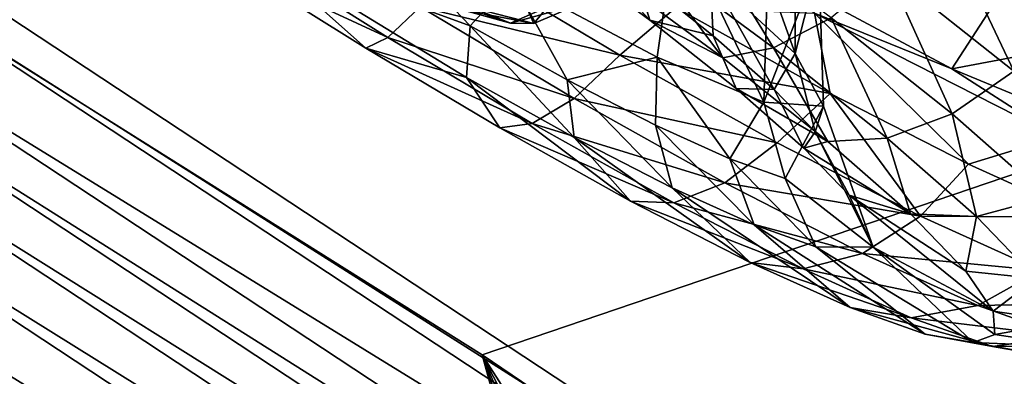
# Model space of a CAD drawing. Header units: metres. Extents: x -1651 to 0, y -1070 to 0.
# Tile 100 of 111: x -371 to -339, y -370 to -359. Entities that reach past the tile are written whole.
import ezdxf

# ---------------------------------------------------------------- set-up
doc = ezdxf.new("R2010")
doc.units = ezdxf.units.M

msp = doc.modelspace()

# ---------------------------------------------------------------- linework, layer by layer
at = {"layer": 'None'}
for points in [[(-341.815216, -616.413513, -406), (-356.292084, -646.405518, -406), (-444.100098, -316.000854, -406)], [(-356.292084, -646.405518, -406), (-371.644379, -675.803894, -406), (-444.100098, -316.000854, -406)], [(-444.100098, -316.000854, -406), (-405.507202, -338.635468, -406), (-341.815216, -616.413513, -406)], [(-377.30127, -354.863586, -377.175201), (-320.422455, -392.416199, -377.175201), (-355.208771, -316.096222, -60)], [(-355.208771, -316.096222, -60), (-320.422455, -392.416199, -377.175201), (-291.89328, -357.948517, -60)], [(-359.734283, -613.318115, -403), (-498.573669, -318.762085, -403), (-694.077942, -820.897461, -403)], [(-498.573669, -318.762085, -403), (-359.734283, -613.318115, -403), (-448.937836, -346.290924, -403)], [(-298.524719, -350.212921, -62.999996), (-355.983276, -369.770508, -406), (-405.507202, -338.635468, -406)], [(-405.507202, -338.635468, -406), (-334.922852, -601.223877, -406), (-341.815216, -616.413513, -406)], [(-355.983276, -369.770508, -406), (-309.661865, -539.102539, -406), (-405.507202, -338.635468, -406)], [(-309.661865, -539.102539, -406), (-315.602234, -554.773071, -406), (-405.507202, -338.635468, -406)], [(-405.507202, -338.635468, -406), (-315.602234, -554.773071, -406), (-321.796661, -570.361023, -406)], [(-321.796661, -570.361023, -406), (-328.244324, -585.862122, -406), (-405.507202, -338.635468, -406)], [(-328.244324, -585.862122, -406), (-334.922852, -601.223877, -406), (-405.507202, -338.635468, -406)], [(-359.734283, -613.318115, -403), (-336.135834, -558.013428, -403), (-448.937836, -346.290924, -403)], [(-448.937836, -346.290924, -403), (-336.135834, -558.013428, -403), (-393.895142, -379.520782, -403)], [(-298.524719, -350.212921, -62.999996), (-307.57663, -402.615631, -406), (-355.983276, -369.770508, -406)], [(-377.30127, -354.863586, -377.175201), (-377.914093, -355.923676, -382.385681), (-320.422455, -392.416199, -377.175201)], [(-377.914093, -355.923676, -382.385681), (-379.049469, -357.721771, -387.314758), (-321.077454, -393.44696, -382.385681)], [(-377.914093, -355.923676, -382.385681), (-321.077454, -393.44696, -382.385681), (-320.422455, -392.416199, -377.175201)], [(-379.049469, -357.721771, -387.314758), (-379.789124, -358.893097, -389.61441), (-322.285004, -395.197418, -387.314758)], [(-379.049469, -357.721771, -387.314758), (-322.285004, -395.197418, -387.314758), (-321.077454, -393.44696, -382.385681)], [(-379.789124, -358.893097, -389.61441), (-380.635193, -360.232971, -391.779236), (-323.071655, -396.337708, -389.61441)], [(-379.789124, -358.893097, -389.61441), (-323.071655, -396.337708, -389.61441), (-322.285004, -395.197418, -387.314758)], [(-380.635193, -360.232971, -391.779236), (-381.580414, -361.729889, -393.793457), (-323.971497, -397.64209, -391.779236)], [(-380.635193, -360.232971, -391.779236), (-323.971497, -397.64209, -391.779236), (-323.071655, -396.337708, -389.61441)], [(-381.580414, -361.729889, -393.793457), (-382.617493, -363.372253, -395.641296), (-324.976776, -399.099335, -393.793457)], [(-381.580414, -361.729889, -393.793457), (-324.976776, -399.099335, -393.793457), (-323.971497, -397.64209, -391.779236)], [(-382.617493, -363.372253, -395.641296), (-383.7388, -365.14801, -397.307617), (-326.079773, -400.698212, -395.641296)], [(-382.617493, -363.372253, -395.641296), (-326.079773, -400.698212, -395.641296), (-324.976776, -399.099335, -393.793457)], [(-327.272339, -402.42691, -397.307617), (-383.7388, -365.14801, -397.307617), (-384.935303, -367.042877, -398.780426)], [(-326.079773, -400.698212, -395.641296), (-383.7388, -365.14801, -397.307617), (-327.272339, -402.42691, -397.307617)], [(-386.197632, -369.041992, -400.048401), (-328.544891, -404.271576, -398.780426), (-384.935303, -367.042877, -398.780426)], [(-328.544891, -404.271576, -398.780426), (-327.272339, -402.42691, -397.307617), (-384.935303, -367.042877, -398.780426)], [(-387.516418, -371.130493, -401.100159), (-329.887451, -406.217712, -400.048401), (-386.197632, -369.041992, -400.048401)], [(-386.197632, -369.041992, -400.048401), (-329.887451, -406.217712, -400.048401), (-328.544891, -404.271576, -398.780426)], [(-298.536896, -507.503082, -406), (-303.976257, -523.353577, -406), (-355.983276, -369.770508, -406)], [(-303.976257, -523.353577, -406), (-309.661865, -539.102539, -406), (-355.983276, -369.770508, -406)], [(-307.57663, -402.615631, -406), (-288.360138, -475.365112, -406), (-355.983276, -369.770508, -406)], [(-288.360138, -475.365112, -406), (-293.318024, -491.467499, -406), (-355.983276, -369.770508, -406)], [(-355.983276, -369.770508, -406), (-293.318024, -491.467499, -406), (-298.536896, -507.503082, -406)]]:
    msp.add_3dface(points, dxfattribs=at)
at = {"layer": 'None012347'}
for points in [[(-345.901184, -360.055847, -242.225754), (-348.64624, -357.519867, -236.98407), (-348.263062, -353.463348, -239.319351)], [(-345.912415, -355.63559, -243.812317), (-345.901184, -360.055847, -242.225754), (-348.263062, -353.463348, -239.319351)], [(-356.368683, -359.16217, -268.006195), (-361.579346, -353.708099, -267.994385), (-363.430237, -356.579254, -271.409088)], [(-355.03241, -357.686768, -266.325897), (-361.579346, -353.708099, -267.994385), (-356.368683, -359.16217, -268.006195)], [(-355.03241, -357.686768, -266.325897), (-350.351257, -360.172119, -262.671936), (-349.720764, -355.730896, -261.281342)], [(-350.804901, -356.764435, -222.676575), (-346.599426, -359.868286, -225.357742), (-349.223175, -355.596802, -221.128983)], [(-349.720764, -355.730896, -261.281342), (-350.351257, -360.172119, -262.671936), (-346.910278, -361.625549, -257.428955)], [(-346.910278, -361.625549, -257.428955), (-346.773621, -356.97525, -256.787231), (-349.720764, -355.730896, -261.281342)], [(-346.599426, -359.868286, -225.357742), (-344.744324, -358.902435, -223.984421), (-349.223175, -355.596802, -221.128983)], [(-345.912415, -355.63559, -243.812317), (-345.140717, -357.08078, -250.29953), (-345.901184, -360.055847, -242.225754)], [(-338.860657, -360.619476, -227.333817), (-341.170776, -355.741333, -223.166351), (-342.925751, -357.389526, -223.169464)], [(-337.25415, -358.859772, -227.222733), (-341.170776, -355.741333, -223.166351), (-338.860657, -360.619476, -227.333817)], [(-340.855225, -360.54422, -271.505707), (-345.277313, -358.757141, -278.796692), (-349.425476, -355.955872, -277.934052)], [(-338.165436, -356.373596, -272.114838), (-340.855225, -360.54422, -271.505707), (-349.425476, -355.955872, -277.934052)], [(-338.165436, -356.373596, -272.114838), (-332.085602, -358.88974, -262.495544), (-340.855225, -360.54422, -271.505707)], [(-363.878265, -357.275513, -276.167694), (-359.730499, -359.885254, -275.720581), (-363.430237, -356.579254, -271.409088)], [(-363.515625, -356.713989, -278.457428), (-359.030365, -359.536072, -277.973938), (-363.878265, -357.275513, -276.167694)], [(-357.983276, -358.548615, -280.020599), (-359.030365, -359.536072, -277.973938), (-363.515625, -356.713989, -278.457428)], [(-359.730499, -359.885254, -275.720581), (-356.489655, -360.830261, -269.867126), (-363.430237, -356.579254, -271.409088)], [(-363.430237, -356.579254, -271.409088), (-356.489655, -360.830261, -269.867126), (-356.368683, -359.16217, -268.006195)], [(-353.781525, -356.617554, -229.065826), (-350.589142, -358.973694, -231.101105), (-352.123962, -357.322174, -224.584137)], [(-350.589142, -358.973694, -231.101105), (-353.781525, -356.617554, -229.065826), (-351.049774, -357.488586, -233.06134)], [(-352.123962, -357.322174, -224.584137), (-348.234924, -360.192505, -227.063553), (-350.804901, -356.764435, -222.676575)], [(-348.234924, -360.192505, -227.063553), (-346.599426, -359.868286, -225.357742), (-350.804901, -356.764435, -222.676575)], [(-357.983276, -358.548615, -280.020599), (-356.717407, -357.020935, -281.545074), (-351.549622, -360.102997, -279.82782)], [(-356.717407, -357.020935, -281.545074), (-349.747498, -358.57431, -280.434753), (-351.549622, -360.102997, -279.82782)], [(-345.140717, -357.08078, -250.29953), (-346.773621, -356.97525, -256.787231), (-346.910278, -361.625549, -257.428955)], [(-344.994171, -361.751007, -249.827057), (-345.140717, -357.08078, -250.29953), (-346.910278, -361.625549, -257.428955)], [(-345.140717, -357.08078, -250.29953), (-344.994171, -361.751007, -249.827057), (-345.901184, -360.055847, -242.225754)], [(-359.030365, -359.536072, -277.973938), (-359.730499, -359.885254, -275.720581), (-363.878265, -357.275513, -276.167694)], [(-352.123962, -357.322174, -224.584137), (-350.589142, -358.973694, -231.101105), (-348.234924, -360.192505, -227.063553)], [(-342.925751, -357.389526, -223.169464), (-344.744324, -358.902435, -223.984421), (-340.842163, -362.00293, -227.981888)], [(-338.860657, -360.619476, -227.333817), (-342.925751, -357.389526, -223.169464), (-340.842163, -362.00293, -227.981888)], [(-353.247314, -360.907074, -266.170258), (-355.03241, -357.686768, -266.325897), (-356.368683, -359.16217, -268.006195)], [(-350.351257, -360.172119, -262.671936), (-355.03241, -357.686768, -266.325897), (-353.247314, -360.907074, -266.170258)], [(-354.636444, -358.39859, -246.190414), (-354.323151, -359.081604, -249.483475), (-353.203308, -357.712921, -246.024155)], [(-354.323151, -359.081604, -249.483475), (-352.858917, -358.463806, -249.64444), (-353.203308, -357.712921, -246.024155)], [(-351.049774, -357.488586, -233.06134), (-348.64624, -357.519867, -236.98407), (-348.542572, -359.480713, -235.629776)], [(-351.049774, -357.488586, -233.06134), (-348.542572, -359.480713, -235.629776), (-350.589142, -358.973694, -231.101105)], [(-348.64624, -357.519867, -236.98407), (-346.577301, -361.210022, -238.791824), (-348.542572, -359.480713, -235.629776)], [(-348.64624, -357.519867, -236.98407), (-345.901184, -360.055847, -242.225754), (-346.577301, -361.210022, -238.791824)], [(-356.961731, -358.303955, -255.810089), (-355.073608, -359.078644, -252.776749), (-358.065247, -358.039856, -254.68576)], [(-355.073608, -359.078644, -252.776749), (-356.634186, -358.642212, -252.490997), (-358.065247, -358.039856, -254.68576)], [(-353.683899, -358.460541, -253.264984), (-355.073608, -359.078644, -252.776749), (-356.961731, -358.303955, -255.810089)], [(-355.869781, -358.68692, -249.42157), (-354.323151, -359.081604, -249.483475), (-354.636444, -358.39859, -246.190414)], [(-359.030365, -359.536072, -277.973938), (-357.983276, -358.548615, -280.020599), (-353.022614, -361.507141, -278.372162)], [(-353.022614, -361.507141, -278.372162), (-357.983276, -358.548615, -280.020599), (-351.549622, -360.102997, -279.82782)], [(-355.073608, -359.078644, -252.776749), (-354.323151, -359.081604, -249.483475), (-356.634186, -358.642212, -252.490997)], [(-354.323151, -359.081604, -249.483475), (-355.869781, -358.68692, -249.42157), (-356.634186, -358.642212, -252.490997)], [(-353.683899, -358.460541, -253.264984), (-352.858917, -358.463806, -249.64444), (-355.073608, -359.078644, -252.776749)], [(-352.858917, -358.463806, -249.64444), (-354.323151, -359.081604, -249.483475), (-355.073608, -359.078644, -252.776749)], [(-349.747498, -358.57431, -280.434753), (-344.771729, -361.342896, -277.418915), (-351.549622, -360.102997, -279.82782)], [(-349.747498, -358.57431, -280.434753), (-345.277313, -358.757141, -278.796692), (-344.771729, -361.342896, -277.418915)], [(-350.589142, -358.973694, -231.101105), (-347.8078, -361.183655, -233.950378), (-348.234924, -360.192505, -227.063553)], [(-348.542572, -359.480713, -235.629776), (-347.8078, -361.183655, -233.950378), (-350.589142, -358.973694, -231.101105)], [(-342.935394, -362.779572, -229.111237), (-344.744324, -358.902435, -223.984421), (-346.599426, -359.868286, -225.357742)], [(-337.444916, -362.744598, -271.512115), (-345.277313, -358.757141, -278.796692), (-340.855225, -360.54422, -271.505707)], [(-345.277313, -358.757141, -278.796692), (-340.316498, -363.623505, -273.360748), (-344.771729, -361.342896, -277.418915)], [(-345.277313, -358.757141, -278.796692), (-337.444916, -362.744598, -271.512115), (-340.316498, -363.623505, -273.360748)], [(-340.842163, -362.00293, -227.981888), (-344.744324, -358.902435, -223.984421), (-342.935394, -362.779572, -229.111237)], [(-332.085602, -358.88974, -262.495544), (-334.775391, -363.060364, -261.886414), (-340.855225, -360.54422, -271.505707)], [(-356.489655, -360.830261, -269.867126), (-353.027008, -362.765991, -267.830444), (-356.368683, -359.16217, -268.006195)], [(-356.368683, -359.16217, -268.006195), (-353.027008, -362.765991, -267.830444), (-353.247314, -360.907074, -266.170258)], [(-359.730499, -359.885254, -275.720581), (-359.030365, -359.536072, -277.973938), (-354.372467, -362.314056, -276.426117)], [(-354.372467, -362.314056, -276.426117), (-359.030365, -359.536072, -277.973938), (-353.022614, -361.507141, -278.372162)], [(-348.542572, -359.480713, -235.629776), (-346.577301, -361.210022, -238.791824), (-347.8078, -361.183655, -233.950378)], [(-356.489655, -360.830261, -269.867126), (-359.730499, -359.885254, -275.720581), (-355.423065, -362.454193, -274.289215)], [(-355.423065, -362.454193, -274.289215), (-359.730499, -359.885254, -275.720581), (-354.372467, -362.314056, -276.426117)], [(-348.234924, -360.192505, -227.063553), (-344.846619, -362.884705, -230.534607), (-346.599426, -359.868286, -225.357742)], [(-344.846619, -362.884705, -230.534607), (-342.935394, -362.779572, -229.111237), (-346.599426, -359.868286, -225.357742)], [(-350.399109, -362.368683, -263.600708), (-350.351257, -360.172119, -262.671936), (-353.247314, -360.907074, -266.170258)], [(-351.549622, -360.102997, -279.82782), (-346.48877, -362.932129, -276.851105), (-353.022614, -361.507141, -278.372162)], [(-351.549622, -360.102997, -279.82782), (-344.771729, -361.342896, -277.418915), (-346.48877, -362.932129, -276.851105)], [(-350.351257, -360.172119, -262.671936), (-350.399109, -362.368683, -263.600708), (-348.014038, -363.444946, -260.437714)], [(-346.910278, -361.625549, -257.428955), (-350.351257, -360.172119, -262.671936), (-348.014038, -363.444946, -260.437714)], [(-348.234924, -360.192505, -227.063553), (-347.8078, -361.183655, -233.950378), (-344.846619, -362.884705, -230.534607)], [(-345.901184, -360.055847, -242.225754), (-345.258514, -362.577942, -242.334106), (-346.577301, -361.210022, -238.791824)], [(-345.901184, -360.055847, -242.225754), (-344.994171, -361.751007, -249.827057), (-345.258514, -362.577942, -242.334106)], [(-334.775391, -363.060364, -261.886414), (-337.444916, -362.744598, -271.512115), (-340.855225, -360.54422, -271.505707)], [(-340.842163, -362.00293, -227.981888), (-337.783447, -364.694397, -232.903259), (-338.860657, -360.619476, -227.333817)], [(-351.204773, -364.812347, -271.808075), (-356.489655, -360.830261, -269.867126), (-355.423065, -362.454193, -274.289215)], [(-353.027008, -362.765991, -267.830444), (-356.489655, -360.830261, -269.867126), (-351.204773, -364.812347, -271.808075)], [(-353.027008, -362.765991, -267.830444), (-349.86734, -364.387451, -264.979889), (-353.247314, -360.907074, -266.170258)], [(-353.247314, -360.907074, -266.170258), (-349.86734, -364.387451, -264.979889), (-350.399109, -362.368683, -263.600708)], [(-346.577301, -361.210022, -238.791824), (-345.627625, -363.102051, -237.458206), (-347.8078, -361.183655, -233.950378)], [(-347.8078, -361.183655, -233.950378), (-345.627625, -363.102051, -237.458206), (-344.846619, -362.884705, -230.534607)], [(-346.577301, -361.210022, -238.791824), (-345.258514, -362.577942, -242.334106), (-345.627625, -363.102051, -237.458206)], [(-353.022614, -361.507141, -278.372162), (-348.164581, -364.222931, -275.51474), (-354.372467, -362.314056, -276.426117)], [(-346.48877, -362.932129, -276.851105), (-348.164581, -364.222931, -275.51474), (-353.022614, -361.507141, -278.372162)], [(-344.771729, -361.342896, -277.418915), (-341.870789, -365.301941, -272.684906), (-346.48877, -362.932129, -276.851105)], [(-344.771729, -361.342896, -277.418915), (-340.316498, -363.623505, -273.360748), (-341.870789, -365.301941, -272.684906)], [(-346.910278, -361.625549, -257.428955), (-348.014038, -363.444946, -260.437714), (-346.224945, -364.081329, -256.894775)], [(-344.994171, -361.751007, -249.827057), (-346.910278, -361.625549, -257.428955), (-346.224945, -364.081329, -256.894775)], [(-346.224945, -364.081329, -256.894775), (-343.396301, -366.294647, -249.463974), (-344.994171, -361.751007, -249.827057)], [(-344.994171, -361.751007, -249.827057), (-343.396301, -366.294647, -249.463974), (-345.258514, -362.577942, -242.334106)], [(-342.935394, -362.779572, -229.111237), (-340.063354, -365.306763, -233.732254), (-340.842163, -362.00293, -227.981888)], [(-340.063354, -365.306763, -233.732254), (-337.783447, -364.694397, -232.903259), (-340.842163, -362.00293, -227.981888)], [(-349.810913, -364.864075, -273.743073), (-355.423065, -362.454193, -274.289215), (-354.372467, -362.314056, -276.426117)], [(-351.204773, -364.812347, -271.808075), (-355.423065, -362.454193, -274.289215), (-349.810913, -364.864075, -273.743073)], [(-348.164581, -364.222931, -275.51474), (-349.810913, -364.864075, -273.743073), (-354.372467, -362.314056, -276.426117)], [(-349.86734, -364.387451, -264.979889), (-347.221436, -365.58136, -261.471039), (-350.399109, -362.368683, -263.600708)], [(-350.399109, -362.368683, -263.600708), (-347.221436, -365.58136, -261.471039), (-348.014038, -363.444946, -260.437714)], [(-351.204773, -364.812347, -271.808075), (-347.355591, -366.787628, -268.33548), (-353.027008, -362.765991, -267.830444)], [(-347.355591, -366.787628, -268.33548), (-349.86734, -364.387451, -264.979889), (-353.027008, -362.765991, -267.830444)], [(-345.258514, -362.577942, -242.334106), (-344.164612, -364.619568, -241.387833), (-345.627625, -363.102051, -237.458206)], [(-345.258514, -362.577942, -242.334106), (-343.396301, -366.294647, -249.463974), (-344.164612, -364.619568, -241.387833)], [(-344.846619, -362.884705, -230.534607), (-342.190704, -365.221741, -234.807907), (-342.935394, -362.779572, -229.111237)], [(-342.190704, -365.221741, -234.807907), (-340.063354, -365.306763, -233.732254), (-342.935394, -362.779572, -229.111237)], [(-337.444916, -362.744598, -271.512115), (-336.55304, -365.328522, -268.416229), (-340.316498, -363.623505, -273.360748)], [(-346.48877, -362.932129, -276.851105), (-341.870789, -365.301941, -272.684906), (-348.164581, -364.222931, -275.51474)], [(-345.627625, -363.102051, -237.458206), (-342.190704, -365.221741, -234.807907), (-344.846619, -362.884705, -230.534607)], [(-345.627625, -363.102051, -237.458206), (-344.164612, -364.619568, -241.387833), (-342.190704, -365.221741, -234.807907)], [(-347.221436, -365.58136, -261.471039), (-345.236725, -366.287323, -257.54068), (-348.014038, -363.444946, -260.437714)], [(-348.014038, -363.444946, -260.437714), (-345.236725, -366.287323, -257.54068), (-346.224945, -364.081329, -256.894775)], [(-340.316498, -363.623505, -273.360748), (-336.55304, -365.328522, -268.416229), (-341.870789, -365.301941, -272.684906)], [(-345.236725, -366.287323, -257.54068), (-343.396301, -366.294647, -249.463974), (-346.224945, -364.081329, -256.894775)], [(-347.221436, -365.58136, -261.471039), (-349.86734, -364.387451, -264.979889), (-344.132324, -368.242096, -264.060913)], [(-349.86734, -364.387451, -264.979889), (-347.355591, -366.787628, -268.33548), (-344.132324, -368.242096, -264.060913)], [(-348.164581, -364.222931, -275.51474), (-343.731628, -366.497772, -271.515503), (-349.810913, -364.864075, -273.743073)], [(-341.870789, -365.301941, -272.684906), (-343.731628, -366.497772, -271.515503), (-348.164581, -364.222931, -275.51474)], [(-344.164612, -364.619568, -241.387833), (-340.408417, -367.070404, -239.595078), (-342.190704, -365.221741, -234.807907)], [(-343.396301, -366.294647, -249.463974), (-339.527435, -368.365173, -244.569977), (-344.164612, -364.619568, -241.387833)], [(-344.164612, -364.619568, -241.387833), (-339.527435, -368.365173, -244.569977), (-340.408417, -367.070404, -239.595078)], [(-340.063354, -365.306763, -233.732254), (-338.136047, -367.305847, -238.908951), (-337.783447, -364.694397, -232.903259)], [(-349.810913, -364.864075, -273.743073), (-345.648529, -367.000061, -269.987915), (-351.204773, -364.812347, -271.808075)], [(-345.648529, -367.000061, -269.987915), (-347.355591, -366.787628, -268.33548), (-351.204773, -364.812347, -271.808075)], [(-343.731628, -366.497772, -271.515503), (-345.648529, -367.000061, -269.987915), (-349.810913, -364.864075, -273.743073)], [(-343.731628, -366.497772, -271.515503), (-341.870789, -365.301941, -272.684906), (-338.003693, -367.046936, -267.556549)], [(-342.190704, -365.221741, -234.807907), (-340.408417, -367.070404, -239.595078), (-340.063354, -365.306763, -233.732254)], [(-341.870789, -365.301941, -272.684906), (-336.55304, -365.328522, -268.416229), (-338.003693, -367.046936, -267.556549)], [(-340.408417, -367.070404, -239.595078), (-338.136047, -367.305847, -238.908951), (-340.063354, -365.306763, -233.732254)], [(-345.236725, -366.287323, -257.54068), (-347.221436, -365.58136, -261.471039), (-341.714478, -369.102112, -259.272858)], [(-347.221436, -365.58136, -261.471039), (-344.132324, -368.242096, -264.060913), (-341.714478, -369.102112, -259.272858)], [(-343.396301, -366.294647, -249.463974), (-345.236725, -366.287323, -257.54068), (-340.173096, -369.369537, -254.29744)], [(-345.236725, -366.287323, -257.54068), (-341.714478, -369.102112, -259.272858), (-340.173096, -369.369537, -254.29744)], [(-343.396301, -366.294647, -249.463974), (-339.472443, -369.111023, -249.433624), (-339.527435, -368.365173, -244.569977)], [(-340.173096, -369.369537, -254.29744), (-339.472443, -369.111023, -249.433624), (-343.396301, -366.294647, -249.463974)], [(-345.648529, -367.000061, -269.987915), (-343.731628, -366.497772, -271.515503), (-340.019531, -368.172821, -266.592682)], [(-340.019531, -368.172821, -266.592682), (-343.731628, -366.497772, -271.515503), (-338.003693, -367.046936, -267.556549)], [(-344.132324, -368.242096, -264.060913), (-347.355591, -366.787628, -268.33548), (-342.162994, -368.572906, -265.36554)], [(-347.355591, -366.787628, -268.33548), (-345.648529, -367.000061, -269.987915), (-342.162994, -368.572906, -265.36554)], [(-342.162994, -368.572906, -265.36554), (-345.648529, -367.000061, -269.987915), (-340.019531, -368.172821, -266.592682)], [(-339.527435, -368.365173, -244.569977), (-338.136047, -367.305847, -238.908951), (-340.408417, -367.070404, -239.595078)], [(-340.019531, -368.172821, -266.592682), (-338.003693, -367.046936, -267.556549), (-335.102936, -368.078735, -261.812164)], [(-339.527435, -368.365173, -244.569977), (-337.183411, -368.705994, -244.288651), (-338.136047, -367.305847, -238.908951)], [(-341.714478, -369.102112, -259.272858), (-344.132324, -368.242096, -264.060913), (-339.548431, -369.502899, -260.187897)], [(-344.132324, -368.242096, -264.060913), (-342.162994, -368.572906, -265.36554), (-339.548431, -369.502899, -260.187897)], [(-342.162994, -368.572906, -265.36554), (-340.019531, -368.172821, -266.592682), (-337.235016, -369.163269, -261.078491)], [(-337.235016, -369.163269, -261.078491), (-340.019531, -368.172821, -266.592682), (-335.102936, -368.078735, -261.812164)], [(-339.548431, -369.502899, -260.187897), (-342.162994, -368.572906, -265.36554), (-337.235016, -369.163269, -261.078491)], [(-339.472443, -369.111023, -249.433624), (-337.183411, -368.705994, -244.288651), (-339.527435, -368.365173, -244.569977)], [(-339.472443, -369.111023, -249.433624), (-336.829041, -369.513092, -249.567566), (-337.183411, -368.705994, -244.288651)], [(-340.173096, -369.369537, -254.29744), (-341.714478, -369.102112, -259.272858), (-337.881592, -369.792084, -254.807632)], [(-341.714478, -369.102112, -259.272858), (-339.548431, -369.502899, -260.187897), (-337.881592, -369.792084, -254.807632)], [(-336.829041, -369.513092, -249.567566), (-339.472443, -369.111023, -249.433624), (-340.173096, -369.369537, -254.29744)], [(-339.548431, -369.502899, -260.187897), (-337.235016, -369.163269, -261.078491), (-335.459869, -369.471252, -255.348511)], [(-337.881592, -369.792084, -254.807632), (-336.829041, -369.513092, -249.567566), (-340.173096, -369.369537, -254.29744)], [(-337.881592, -369.792084, -254.807632), (-339.548431, -369.502899, -260.187897), (-335.459869, -369.471252, -255.348511)]]:
    msp.add_3dface(points, dxfattribs=at)

doc.saveas('drawing.dxf')
